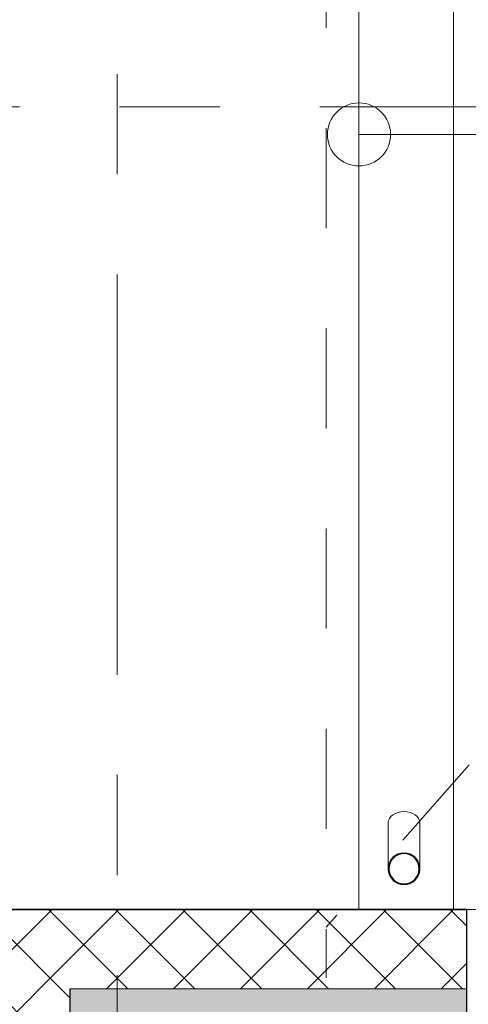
# Model space of a CAD drawing. Header units: millimetres. Extents: x -2180 to 91692, y -6418 to 21859.
# Tile 6 of 256: x -309 to 1113, y 7554 to 10677. Entities that reach past the tile are written whole.
import ezdxf

# ---------------------------------------------------------------- set-up
doc = ezdxf.new("R2010")
doc.units = ezdxf.units.MM
doc.linetypes.add('Grid Line 1_2_', pattern=[2222.5, 1270, -317.5, 317.5, -317.5])
doc.linetypes.add('IMPORT-Dash', pattern=[635, 317.5, -317.5])
for name, color, linetype, lineweight in [('_Beyond_', 7, 'Continuous', 9), ('Common Edges', 7, 'Continuous', 9), ('Generic Models', 7, 'Continuous', 9), ('Generic Models-2', 7, 'Continuous', 25), ('Grids-1', 7, 'Grid Line 1_2_', 9), ('Up Arrows', 7, 'Continuous', 9), ('Walls', 7, 'Continuous', 9), ('Walls-1', 7, 'Continuous', 25)]:
    doc.layers.add(name, color=color, linetype=linetype, lineweight=lineweight)
for name, color, linetype, lineweight, true_color in [('Cut Pattern-1', 7, 'Continuous', 9, 0x787878), ('Cut Pattern-4', 9, 'Continuous', 9, 0x808080), ('Trapp_punktiir', 9, 'IMPORT-Dash', 9, 0x808080)]:
    doc.layers.add(name, color=color, linetype=linetype, lineweight=lineweight, true_color=true_color)
pattern_1 = [(45, (0, 0), (-106.066, 106.066), []), (135, (0, 0), (-106.066, -106.066), [])]

# ---------------------------------------------------------------- blocks, each defined once
blk = doc.blocks.new('Cast-In-Place Stair - ___-853709-1 Korruse  plaan')
at = {"layer": '_Beyond_'}
for p, q in [((766.4, 12866.1), (766.4, 7854.3)), ((1066.4, 12866.1), (1066.4, 7854.3))]:
    blk.add_line(p, q, dxfattribs=at)
blk = doc.blocks.new('Generic Models 7 - Generic Models 49-1643332-1 Korruse  plaan')
at = {"layer": 'Generic Models'}
for p, q in [((859.3, 8129.9), (859.3, 7983.8)), ((959.3, 7983.8), (959.3, 8129.9))]:
    blk.add_line(p, q, dxfattribs=at)
for start_param, end_param in [(1.570796, 3.141593), (0, 1.570796)]:
    blk.add_ellipse((909.3, 8129.9), major_axis=(50, 0), ratio=0.707107, start_param=start_param, end_param=end_param, dxfattribs=at)
for points, knots in [([(886.5, 8028.3), (885.7, 8027.9), (881.2, 8025.4), (876, 8021.4), (872.1, 8017.2), (871.3, 8016.3)], [0.1506351, 0.1506351, 0.1506351, 0.1506351, 0.1666667, 0.25, 0.2749108, 0.2749108, 0.2749108, 0.2749108]), ([(909.3, 8033.8), (904.9, 8033.8), (898.1, 8032.9), (891.7, 8030.6), (889.5, 8029.7)], [0, 0, 0, 0, 0.0833333, 0.1297138, 0.1297138, 0.1297138, 0.1297138]), ([(929.1, 8029.7), (926.9, 8030.6), (920.4, 8032.9), (913.6, 8033.8), (909.3, 8033.8)], [0.8702188, 0.8702188, 0.8702188, 0.8702188, 0.9166667, 1, 1, 1, 1]), ([(947.3, 8016.3), (946.4, 8017.2), (942.6, 8021.4), (937.3, 8025.2), (932.8, 8028), (932.1, 8028.4)], [0.7250892, 0.7250892, 0.7250892, 0.7250892, 0.75, 0.8333333, 0.8493649, 0.8493649, 0.8493649, 0.8493649]), ([(869, 8013.3), (867.9, 8011.9), (865.7, 8008.5), (863, 8003), (861.4, 7998.4), (860.8, 7995.9), (860.7, 7995.5)], [0.2985189, 0.2985189, 0.2985189, 0.2985189, 0.3333333, 0.375, 0.4166667, 0.4244677, 0.4244677, 0.4244677, 0.4244677]), ([(957.9, 7995.5), (957.8, 7995.9), (957.1, 7998.4), (955.6, 8003), (952.9, 8008.5), (950.7, 8011.9), (949.6, 8013.4)], [0.5755323, 0.5755323, 0.5755323, 0.5755323, 0.5833333, 0.625, 0.6666667, 0.7014811, 0.7014811, 0.7014811, 0.7014811]), ([(860.2, 7993.3), (860, 7992.3), (859.5, 7989.2), (859.1, 7983.8), (859.5, 7978.4), (860, 7975.2), (860.2, 7974.2)], [0.4386826, 0.4386826, 0.4386826, 0.4386826, 0.4583333, 0.5, 0.5416667, 0.5613174, 0.5613174, 0.5613174, 0.5613174]), ([(860.6, 7972.2), (860.8, 7971.7), (861.4, 7969.2), (863, 7964.6), (865.7, 7959), (867.9, 7955.6), (869, 7954.2)], [0.5745704, 0.5745704, 0.5745704, 0.5745704, 0.5833333, 0.625, 0.6666667, 0.7014811, 0.7014811, 0.7014811, 0.7014811]), ([(949.6, 7954.2), (950.7, 7955.7), (952.9, 7959), (955.6, 7964.6), (957.2, 7969.2), (957.8, 7971.7), (957.9, 7972.2)], [0.2985189, 0.2985189, 0.2985189, 0.2985189, 0.3333333, 0.375, 0.4166667, 0.4254296, 0.4254296, 0.4254296, 0.4254296]), ([(958.4, 7974.2), (958.6, 7975.2), (959.1, 7978.4), (959.4, 7983.8), (959.1, 7989.2), (958.6, 7992.3), (958.4, 7993.3)], [0.4386826, 0.4386826, 0.4386826, 0.4386826, 0.4583333, 0.5, 0.5416667, 0.5613174, 0.5613174, 0.5613174, 0.5613174]), ([(871.3, 7951.3), (872.1, 7950.3), (876, 7946.1), (881.2, 7942.3), (885.7, 7939.6), (886.5, 7939.2)], [0.7250892, 0.7250892, 0.7250892, 0.7250892, 0.75, 0.8333333, 0.8493649, 0.8493649, 0.8493649, 0.8493649]), ([(889.5, 7937.9), (891.7, 7936.9), (898.1, 7934.7), (904.9, 7933.8), (909.3, 7933.8)], [0.8702862, 0.8702862, 0.8702862, 0.8702862, 0.9166667, 1, 1, 1, 1]), ([(909.3, 7933.8), (913.6, 7933.8), (920.4, 7934.7), (926.9, 7936.9), (929.1, 7937.9)], [0, 0, 0, 0, 0.0833333, 0.1297812, 0.1297812, 0.1297812, 0.1297812]), ([(932.1, 7939.3), (932.8, 7939.6), (937.4, 7942.1), (942.6, 7946.1), (946.4, 7950.3), (947.3, 7951.3)], [0.1506351, 0.1506351, 0.1506351, 0.1506351, 0.1666667, 0.25, 0.2749108, 0.2749108, 0.2749108, 0.2749108])]:
    blk.add_open_spline(points, degree=3, knots=knots, dxfattribs=at)
for points in [[(887.4, 8026.5), (888.1, 8026.8), (888.8, 8027.2), (889.5, 8027.5)], [(928.3, 8027.8), (929.3, 8027.4), (930.2, 8027), (931.2, 8026.5)], [(862.2, 7993), (862.3, 7993.7), (862.5, 7994.4), (862.6, 7995.1)], [(870.6, 8012.2), (871.3, 8013.1), (872, 8014.1), (872.8, 8015)], [(945.8, 8015), (946.5, 8014.1), (947.3, 8013.1), (948, 8012.2)], [(955.9, 7995.1), (956.1, 7994.4), (956.3, 7993.7), (956.4, 7993)], [(862.6, 7972.5), (862.5, 7973.2), (862.3, 7973.9), (862.2, 7974.6)], [(956.4, 7974.6), (956.3, 7973.9), (956.1, 7973.2), (955.9, 7972.5)], [(872.8, 7952.6), (872, 7953.5), (871.3, 7954.4), (870.6, 7955.4)], [(889.5, 7940), (888.8, 7940.4), (888.1, 7940.7), (887.4, 7941)], [(931.2, 7941), (930.2, 7940.6), (929.3, 7940.1), (928.3, 7939.6)], [(948, 7955.4), (947.3, 7954.4), (946.5, 7953.5), (945.8, 7952.6)]]:
    blk.add_open_spline(points, degree=3, dxfattribs=at)
at = {"layer": 'Generic Models-2'}
for radius, start, end in [(50, 90, 270), (48, 90, 270), (50, 270, 90), (48, 270, 90)]:
    blk.add_arc((909.3, 7983.8), radius, start, end, dxfattribs=at)

msp = doc.modelspace()

# ---------------------------------------------------------------- hatches: boundary and pattern name
at = {"layer": 'Cut Pattern-1'}
h = msp.add_hatch(color=256, dxfattribs=at)
h.paths.add_polyline_path([(-150, 7358.3), (1107.9, 7358.3), (1107.9, 7603.3), (-150, 7603.3)], flags=0)
h.paths.add_polyline_path([(4605.8, 7358.3), (5455.6, 7358.3), (5455.6, 7658.3), (4605.8, 7658.3), (4605.8, 7473.9)], flags=0)
h.paths.add_polyline_path([(2999.1, 7358.3), (3405.8, 7358.3), (3405.8, 7658.3), (3403.8, 7658.3), (3403.8, 7603.3), (2307.9, 7603.3), (2307.9, 7358.3), (2986.6, 7358.3)], flags=0)
at = {"layer": 'Cut Pattern-4'}
h = msp.add_hatch(dxfattribs=at)
h.set_pattern_fill('FP_2', color=256, style=0, pattern_type=2)
h.set_pattern_definition(pattern_1)
h.paths.add_polyline_path([(-150, -200), (-150, 7853.3), (-400, 7853.3), (-400, -200)], flags=0)
h = msp.add_hatch(dxfattribs=at)
h.set_pattern_fill('FP_2', color=256, style=0, pattern_type=2)
h.set_pattern_definition(pattern_1)
h.paths.add_polyline_path([(2986.6, 7603.3), (3403.8, 7603.3), (3403.8, 7853.3), (2307.9, 7853.3), (2307.9, 7603.3), (2974.1, 7603.3)], flags=0)
h.paths.add_polyline_path([(766.4, 7603.3), (1107.9, 7603.3), (1107.9, 7853.3), (-150, 7853.3), (-150, 7603.3), (734.2, 7603.3)], flags=0)

# ---------------------------------------------------------------- linework, layer by layer
at = {"layer": 'Common Edges'}
for p, q in [((1107.9, 7853.3), (-401, 7853.3)), ((1107.9, 7603.3), (-150, 7603.3))]:
    msp.add_line(p, q, dxfattribs=at)
at = {"layer": 'Grids-1'}
for p, q in [((0, 18758.8), (0, 1154.9)), ((-1580.2, 10400), (919.8, 10400)), ((919.8, 10400), (34984.4, 10400))]:
    msp.add_line(p, q, dxfattribs=at)
at = {"layer": 'Trapp_punktiir'}
for p, q in [((662.2, 12237.8), (662.2, 7637.8)), ((3213.8, 10696), (662.2, 7798.3))]:
    msp.add_line(p, q, dxfattribs=at)
at = {"layer": 'Up Arrows'}
for p, q in [((766.4, 10312.7), (1066.4, 10312.7)), ((1066.4, 10312.7), (1366.4, 10312.7))]:
    msp.add_line(p, q, dxfattribs=at)
msp.add_circle((766.4, 10312.7), 100, dxfattribs=at)
at = {"layer": 'Walls'}
msp.add_line((1107.9, 7854.3), (2307.9, 7854.3), dxfattribs=at)
at = {"layer": 'Walls-1'}
for p, q in [((1107.9, 7854.3), (-401, 7854.3)), ((1107.9, 7358.3), (1107.9, 7854.3)), ((-150, 7603.3), (-150, -200))]:
    msp.add_line(p, q, dxfattribs=at)

# ---------------------------------------------------------------- block references
at = {"layer": '_Beyond_'}
msp.add_blockref('Cast-In-Place Stair - ___-853709-1 Korruse  plaan', (0, 0), dxfattribs=at)
at = {"layer": 'Generic Models'}
msp.add_blockref('Generic Models 7 - Generic Models 49-1643332-1 Korruse  plaan', (0, 0), dxfattribs=at)

doc.saveas('drawing.dxf')
